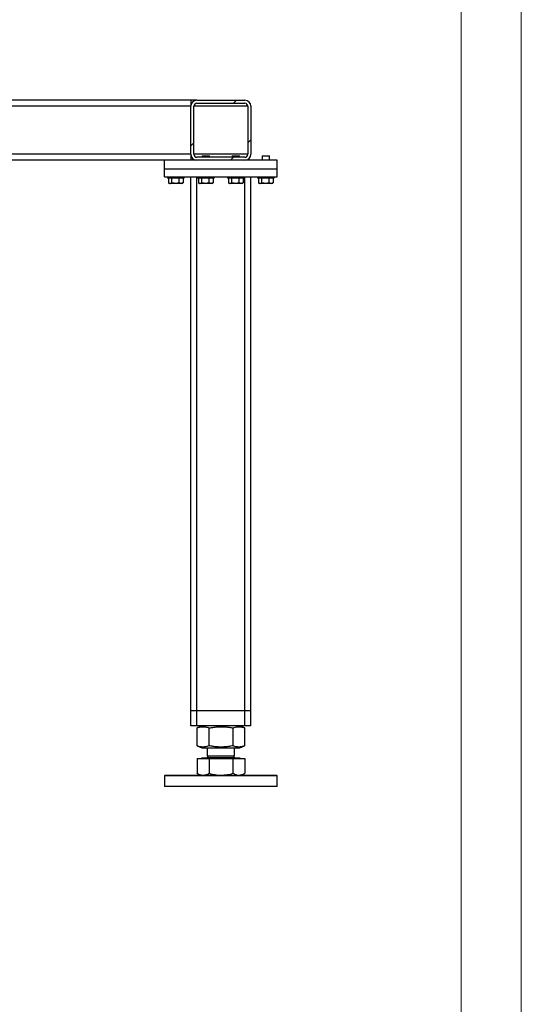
# Model space of a CAD drawing. Header units: millimetres. Extents: x 0 to 841, y 0 to 594.
# Tile 104 of 107: x 799 to 841, y 226 to 308. Entities that reach past the tile are written whole.
import ezdxf

# ---------------------------------------------------------------- set-up
doc = ezdxf.new("R2010")
doc.units = ezdxf.units.MM
doc.layers.add('TRAIT-FINS', color=9, linetype='Continuous')
doc.layers.add('TRAIT-FORT', color=4, linetype='Continuous', lineweight=25)

# ---------------------------------------------------------------- blocks, each defined once
blk = doc.blocks.new('SW_HATCH_1')
at = {"layer": 'TRAIT-FINS', "color": 0}
for p, q in [((-8.98, 0), (-8.73, 0.25)), ((-8.73, 0.25), (-8.637, 0.344)), ((0, 0), (0.25, 0.25)), ((0.25, 0.25), (0.344, 0.344)), ((4.49, 0), (4.74, 0.25)), ((4.74, 0.25), (4.834, 0.344)), ((13.47, 0), (13.72, 0.25)), ((13.72, 0.25), (13.814, 0.344)), ((17.961, 0), (18.211, 0.25)), ((18.211, 0.25), (18.304, 0.344)), ((22.58, -4.361), (23.08, -3.861)), ((22.41, -4.531), (22.58, -4.361)), ((21.285, -5.656), (21.472, -5.469)), ((48.632, -5.25), (48.882, -5)), ((18.66, -8.281), (18.847, -8.094)), ((45.08, -8.802), (45.33, -8.552)), ((49.83, -8.542), (50.08, -8.292)), ((17.58, -9.361), (17.722, -9.219)), ((21.431, -10), (21.618, -9.813)), ((22.025, -9.406), (22.212, -9.219)), ((48.372, -10), (48.622, -9.75))]:
    blk.add_line(p, q, dxfattribs=at)

msp = doc.modelspace()

# ---------------------------------------------------------------- linework, layer by layer
at = {"color": 7, "linetype": 'Continuous', "lineweight": 18}
for p, q in [((841, 594), (841, 0)), ((836, 589), (836, 5))]:
    msp.add_line(p, q, dxfattribs=at)
at = {"layer": 'TRAIT-FORT', "color": 4, "linetype": 'Continuous', "lineweight": 25}
for p, q in [((813.47733, 301.21176), (792.75857, 301.21176)), ((813.47733, 301.21176), (813.47733, 300.71176)), ((813.97733, 301.21176), (813.47733, 301.21176)), ((813.97733, 301.21176), (817.97733, 301.21176)), ((813.47733, 300.71176), (792.25858, 300.71176)), ((813.47733, 296.71176), (813.47733, 300.71176)), ((813.72732, 296.71176), (813.72732, 300.71176)), ((818.22732, 300.71176), (813.72732, 300.71176)), ((813.97733, 300.96176), (817.97733, 300.96176)), ((818.22732, 300.71176), (818.22732, 296.71176)), ((818.47733, 300.71176), (818.47733, 296.71176)), ((813.47733, 296.21176), (791.47733, 296.21176)), ((813.47733, 296.71176), (791.63358, 296.71176)), ((811.28983, 295.46176), (811.28983, 296.21176)), ((813.47733, 296.71176), (813.47733, 296.21176)), ((813.97733, 296.21176), (813.47733, 296.21176)), ((818.22732, 296.71176), (813.72732, 296.71176)), ((817.97733, 296.46176), (813.97733, 296.46176)), ((817.97733, 296.21176), (813.97733, 296.21176)), ((814.45857, 296.58676), (814.41482, 296.54301)), ((814.45857, 296.58676), (814.41482, 296.54301)), ((814.41482, 296.54301), (814.41482, 296.46176)), ((814.41482, 296.54301), (814.41482, 296.46176)), ((815.03982, 296.54301), (814.41482, 296.54301)), ((814.45857, 296.58676), (814.99607, 296.58676)), ((815.03982, 296.54301), (814.99607, 296.58676)), ((815.03982, 296.54301), (814.99607, 296.58676)), ((815.03982, 296.46176), (815.03982, 296.54301)), ((815.03982, 296.46176), (815.03982, 296.54301)), ((816.95858, 296.58676), (816.91482, 296.54301)), ((816.95858, 296.58676), (816.91482, 296.54301)), ((816.91482, 296.54301), (816.91482, 296.46176)), ((816.91482, 296.54301), (816.91482, 296.46176)), ((817.53983, 296.54301), (816.91482, 296.54301)), ((816.95858, 296.58676), (817.49608, 296.58676)), ((817.53983, 296.54301), (817.49608, 296.58676)), ((817.53983, 296.54301), (817.49608, 296.58676)), ((817.53983, 296.46176), (817.53983, 296.54301)), ((817.53983, 296.46176), (817.53983, 296.54301)), ((820.66483, 296.21176), (817.97733, 296.21176)), ((819.45858, 296.58676), (819.41483, 296.54301)), ((819.45858, 296.58676), (819.41483, 296.54301)), ((819.41483, 296.54301), (819.41483, 296.21176)), ((819.41483, 296.54301), (819.41483, 296.21176)), ((820.03983, 296.54301), (819.41483, 296.54301)), ((819.45858, 296.58676), (819.99608, 296.58676)), ((820.03983, 296.54301), (819.99608, 296.58676)), ((820.03983, 296.54301), (819.99608, 296.58676)), ((820.03983, 296.21176), (820.03983, 296.54301)), ((820.03983, 296.21176), (820.03983, 296.54301)), ((820.66483, 295.46176), (820.66483, 296.21176)), ((820.66483, 295.46176), (811.28983, 295.46176)), ((811.28983, 294.83676), (811.28983, 295.46176)), ((820.66483, 294.83676), (820.66483, 295.46176)), ((811.28983, 294.83676), (820.66483, 294.83676)), ((811.53982, 294.83676), (811.53982, 294.71176)), ((811.53982, 294.83676), (811.53982, 294.71176)), ((812.91483, 294.71176), (811.53982, 294.71176)), ((811.61858, 294.71176), (811.61858, 294.33704)), ((811.85735, 294.71176), (811.85735, 294.33704)), ((812.46609, 294.71176), (812.46609, 294.33704)), ((812.83606, 294.71176), (812.83606, 294.33704)), ((812.91483, 294.71176), (812.91483, 294.83676)), ((812.91483, 294.71176), (812.91483, 294.83676)), ((813.47733, 250.33676), (813.47733, 294.83676)), ((813.97733, 250.33676), (813.97733, 294.83676)), ((814.03983, 294.83676), (814.03983, 294.71176)), ((814.03983, 294.83676), (814.03983, 294.71176)), ((815.41483, 294.71176), (814.03983, 294.71176)), ((814.11859, 294.71176), (814.11859, 294.33704)), ((814.35735, 294.71176), (814.35735, 294.33704)), ((814.96609, 294.71176), (814.96609, 294.33704)), ((815.33607, 294.71176), (815.33607, 294.33704)), ((815.41483, 294.71176), (815.41483, 294.83676)), ((815.41483, 294.71176), (815.41483, 294.83676)), ((816.53983, 294.83676), (816.53983, 294.71176)), ((816.53983, 294.83676), (816.53983, 294.71176)), ((817.91482, 294.71176), (816.53983, 294.71176)), ((816.61859, 294.71176), (816.61859, 294.33704)), ((816.85735, 294.71176), (816.85735, 294.33704)), ((817.46609, 294.71176), (817.46609, 294.33704)), ((817.83606, 294.71176), (817.83606, 294.33704)), ((817.91482, 294.71176), (817.91482, 294.83676)), ((817.91482, 294.71176), (817.91482, 294.83676)), ((817.97733, 250.33676), (817.97733, 294.83676)), ((818.47733, 250.33676), (818.47733, 294.83676)), ((819.03983, 294.83676), (819.03983, 294.71176)), ((819.03983, 294.83676), (819.03983, 294.71176)), ((820.41483, 294.71176), (819.03983, 294.71176)), ((819.11859, 294.71176), (819.11859, 294.33704)), ((819.35735, 294.71176), (819.35735, 294.33704)), ((819.96609, 294.71176), (819.96609, 294.33704)), ((820.33606, 294.71176), (820.33606, 294.33704)), ((820.41483, 294.71176), (820.41483, 294.83676)), ((820.41483, 294.71176), (820.41483, 294.83676)), ((811.64942, 294.31653), (811.6506, 294.31585)), ((811.64942, 294.31653), (811.6506, 294.31585)), ((812.73201, 294.27426), (811.72264, 294.27426)), ((812.73201, 294.27426), (812.80524, 294.31653)), ((812.73201, 294.27426), (812.80524, 294.31653)), ((814.14941, 294.31653), (814.1506, 294.31585)), ((814.14941, 294.31653), (814.1506, 294.31585)), ((815.23201, 294.27426), (814.22264, 294.27426)), ((815.23201, 294.27426), (815.30524, 294.31653)), ((815.23201, 294.27426), (815.30524, 294.31653)), ((816.64942, 294.31653), (816.6506, 294.31585)), ((816.64942, 294.31653), (816.6506, 294.31585)), ((817.73202, 294.27426), (816.72264, 294.27426)), ((817.73202, 294.27426), (817.80523, 294.31653)), ((817.73202, 294.27426), (817.80523, 294.31653)), ((819.14942, 294.31653), (819.1506, 294.31585)), ((819.14942, 294.31653), (819.1506, 294.31585)), ((820.23201, 294.27426), (819.22264, 294.27426)), ((820.23201, 294.27426), (820.30524, 294.31653)), ((820.23201, 294.27426), (820.30524, 294.31653)), ((813.97733, 250.33676), (813.47733, 250.33676)), ((813.47733, 249.08676), (813.47733, 250.33676)), ((817.97733, 250.33676), (813.97733, 250.33676)), ((813.97733, 249.08676), (813.97733, 250.33676)), ((818.47733, 250.33676), (817.97733, 250.33676)), ((817.97733, 249.08676), (817.97733, 250.33676)), ((818.47733, 249.08676), (818.47733, 250.33676)), ((813.97733, 249.08676), (813.47733, 249.08676)), ((817.97733, 249.08676), (813.97733, 249.08676)), ((814.0079, 248.9274), (813.99283, 248.92198)), ((813.99283, 247.43903), (813.99283, 248.92198)), ((814.40051, 249.08676), (814.00632, 248.92749)), ((815.00588, 247.43903), (815.00588, 248.92198)), ((816.99037, 247.43903), (816.99037, 248.92198)), ((817.94834, 248.92749), (817.55414, 249.08676)), ((817.96182, 247.43903), (817.96182, 248.92198)), ((818.47733, 249.08676), (817.97733, 249.08676)), ((813.99283, 247.43903), (814.0079, 247.43384)), ((814.00632, 247.43352), (814.40051, 247.27426)), ((814.40051, 247.27426), (815.2055, 247.27426)), ((814.85232, 247.27426), (814.85232, 246.59707)), ((815.2055, 247.27426), (817.55414, 247.27426)), ((817.10232, 246.59707), (817.10232, 247.27426)), ((817.55414, 247.27426), (817.94834, 247.43352)), ((813.99283, 246.38676), (813.99283, 245.14652)), ((813.99283, 246.38676), (815.00588, 246.38676)), ((814.38014, 246.39926), (814.38014, 246.38676)), ((817.57451, 246.39926), (814.38014, 246.39926)), ((814.98764, 246.59707), (814.85232, 246.46176)), ((814.85232, 246.59707), (817.10232, 246.59707)), ((814.85232, 246.46176), (817.10232, 246.46176)), ((815.00588, 246.38676), (815.00588, 245.14652)), ((815.00588, 246.38676), (816.99038, 246.38676)), ((817.10232, 246.46176), (816.96701, 246.59707)), ((816.99038, 245.14652), (816.99038, 246.38676)), ((816.99038, 246.38676), (817.96182, 246.38676)), ((817.57451, 246.38676), (817.57451, 246.39926)), ((817.96182, 246.38676), (817.96182, 245.14652)), ((811.35232, 244.99301), (811.28983, 244.93051)), ((811.28983, 244.93051), (811.28983, 244.05551)), ((820.66483, 244.93051), (811.28983, 244.93051)), ((811.35232, 244.99301), (820.60232, 244.99301)), ((814.00627, 245.14027), (813.99283, 245.14652)), ((814.00558, 245.13907), (814.25858, 244.99301)), ((817.69608, 244.99301), (817.94907, 245.13907)), ((820.66483, 244.93051), (820.60232, 244.99301)), ((820.66483, 244.05551), (820.66483, 244.93051)), ((820.23684, 244.05551), (811.28983, 244.05551)), ((820.66483, 244.05551), (820.23684, 244.05551))]:
    msp.add_line(p, q, dxfattribs=at)
for centre, radius, start, end in [((813.97733, 300.71175), 0.5, 90.0003031, 179.9994835), ((817.97732, 300.71175), 0.5, 0.0005165, 89.9996969), ((813.97732, 300.71176), 0.25, 89.999085, 179.9996344), ((817.97732, 300.71176), 0.25, 0.0003656, 89.9992075), ((813.97733, 296.71176), 0.5, 180.0001522, 270.0000613), ((813.97733, 296.71176), 0.25, 180.0006675, 270.0001863), ((817.97733, 296.71176), 0.5, 269.9999387, 359.9998478), ((817.97732, 296.71176), 0.25, 270.0015213, 359.9993325), ((814.78982, 246.46176), 0.0625, 270.0049366, 0.0001862), ((817.16482, 246.46176), 0.0625, 179.9998137, 270.0018938)]:
    msp.add_arc(centre, radius, start, end, dxfattribs=at)
for points, knots in [([(811.61858, 294.33704), (811.63864, 294.32346), (811.67712, 294.2974), (811.74378, 294.28494), (811.80579, 294.30198), (811.8395, 294.3249), (811.85735, 294.33704)], [0, 0, 0, 0, 0.27737457, 0.53204649, 0.7521835, 1, 1, 1, 1]), ([(811.61858, 294.33704), (811.63864, 294.32346), (811.67712, 294.2974), (811.74378, 294.28494), (811.80579, 294.30198), (811.8395, 294.3249), (811.85735, 294.33704)], [0, 0, 0, 0, 0.27737457, 0.53204649, 0.7521835, 1, 1, 1, 1]), ([(812.46609, 294.33704), (812.38865, 294.31806), (812.26058, 294.28666), (812.07474, 294.28958), (811.94975, 294.31138), (811.87788, 294.33134), (811.85735, 294.33704)], [0, 0, 0, 0, 0.38557013, 0.63760723, 0.8965184, 1, 1, 1, 1]), ([(812.46609, 294.33704), (812.38865, 294.31806), (812.26058, 294.28666), (812.07474, 294.28958), (811.94975, 294.31138), (811.87788, 294.33134), (811.85735, 294.33704)], [0, 0, 0, 0, 0.38557013, 0.63760723, 0.8965184, 1, 1, 1, 1]), ([(812.83606, 294.33704), (812.80428, 294.32337), (812.74119, 294.29624), (812.64261, 294.28529), (812.5492, 294.30093), (812.49428, 294.32479), (812.46609, 294.33704)], [0, 0, 0, 0, 0.26897652, 0.53395753, 0.76080139, 1, 1, 1, 1]), ([(812.83606, 294.33704), (812.80428, 294.32337), (812.74119, 294.29624), (812.64261, 294.28529), (812.5492, 294.30093), (812.49428, 294.32479), (812.46609, 294.33704)], [0, 0, 0, 0, 0.26897652, 0.53395753, 0.76080139, 1, 1, 1, 1]), ([(814.11859, 294.33704), (814.13865, 294.32346), (814.17712, 294.2974), (814.24379, 294.28494), (814.30579, 294.30198), (814.3395, 294.3249), (814.35735, 294.33704)], [0, 0, 0, 0, 0.27738152, 0.5320316, 0.75220187, 1, 1, 1, 1]), ([(814.11859, 294.33704), (814.13865, 294.32346), (814.17712, 294.2974), (814.24379, 294.28494), (814.30579, 294.30198), (814.3395, 294.3249), (814.35735, 294.33704)], [0, 0, 0, 0, 0.27738152, 0.5320316, 0.75220187, 1, 1, 1, 1]), ([(814.96609, 294.33704), (814.88864, 294.31806), (814.76058, 294.28666), (814.57474, 294.28958), (814.44975, 294.31138), (814.37787, 294.33134), (814.35735, 294.33704)], [0, 0, 0, 0, 0.38557013, 0.63760723, 0.8965184, 1, 1, 1, 1]), ([(814.96609, 294.33704), (814.88864, 294.31806), (814.76058, 294.28666), (814.57474, 294.28958), (814.44975, 294.31138), (814.37787, 294.33134), (814.35735, 294.33704)], [0, 0, 0, 0, 0.38557013, 0.63760723, 0.8965184, 1, 1, 1, 1]), ([(815.33607, 294.33704), (815.30428, 294.32337), (815.24119, 294.29624), (815.14261, 294.28529), (815.0492, 294.30093), (814.99428, 294.32479), (814.96609, 294.33704)], [0, 0, 0, 0, 0.26898984, 0.53394681, 0.7608057, 1, 1, 1, 1]), ([(815.33607, 294.33704), (815.30428, 294.32337), (815.24119, 294.29624), (815.14261, 294.28529), (815.0492, 294.30093), (814.99428, 294.32479), (814.96609, 294.33704)], [0, 0, 0, 0, 0.26898984, 0.53394681, 0.7608057, 1, 1, 1, 1]), ([(816.61859, 294.33704), (816.63864, 294.32346), (816.67712, 294.2974), (816.74379, 294.28494), (816.80579, 294.30198), (816.8395, 294.3249), (816.85735, 294.33704)], [0, 0, 0, 0, 0.27738138, 0.53205957, 0.75220198, 1, 1, 1, 1]), ([(816.61859, 294.33704), (816.63864, 294.32346), (816.67712, 294.2974), (816.74379, 294.28494), (816.80579, 294.30198), (816.8395, 294.3249), (816.85735, 294.33704)], [0, 0, 0, 0, 0.27738138, 0.53205957, 0.75220198, 1, 1, 1, 1]), ([(817.46609, 294.33704), (817.38865, 294.31806), (817.26058, 294.28666), (817.07474, 294.28957), (816.94975, 294.31138), (816.87787, 294.33134), (816.85735, 294.33704)], [0, 0, 0, 0, 0.38556557, 0.63761175, 0.89650797, 1, 1, 1, 1]), ([(817.46609, 294.33704), (817.38865, 294.31806), (817.26058, 294.28666), (817.07474, 294.28957), (816.94975, 294.31138), (816.87787, 294.33134), (816.85735, 294.33704)], [0, 0, 0, 0, 0.38556557, 0.63761175, 0.89650797, 1, 1, 1, 1]), ([(817.83606, 294.33704), (817.80428, 294.32337), (817.74118, 294.29624), (817.6426, 294.28529), (817.5492, 294.30093), (817.49428, 294.32479), (817.46609, 294.33704)], [0, 0, 0, 0, 0.2689947, 0.53395646, 0.76081946, 1, 1, 1, 1]), ([(817.83606, 294.33704), (817.80428, 294.32337), (817.74118, 294.29624), (817.6426, 294.28529), (817.5492, 294.30093), (817.49428, 294.32479), (817.46609, 294.33704)], [0, 0, 0, 0, 0.2689947, 0.53395646, 0.76081946, 1, 1, 1, 1]), ([(819.11859, 294.33704), (819.13864, 294.32346), (819.17712, 294.2974), (819.24379, 294.28494), (819.30579, 294.30198), (819.3395, 294.3249), (819.35735, 294.33704)], [0, 0, 0, 0, 0.27737457, 0.53204649, 0.7521835, 1, 1, 1, 1]), ([(819.11859, 294.33704), (819.13864, 294.32346), (819.17712, 294.2974), (819.24379, 294.28494), (819.30579, 294.30198), (819.3395, 294.3249), (819.35735, 294.33704)], [0, 0, 0, 0, 0.27737457, 0.53204649, 0.7521835, 1, 1, 1, 1]), ([(819.96609, 294.33704), (819.88865, 294.31806), (819.76058, 294.28666), (819.57474, 294.28958), (819.44975, 294.31138), (819.37788, 294.33134), (819.35735, 294.33704)], [0, 0, 0, 0, 0.38557013, 0.63760723, 0.8965184, 1, 1, 1, 1]), ([(819.96609, 294.33704), (819.88865, 294.31806), (819.76058, 294.28666), (819.57474, 294.28958), (819.44975, 294.31138), (819.37788, 294.33134), (819.35735, 294.33704)], [0, 0, 0, 0, 0.38557013, 0.63760723, 0.8965184, 1, 1, 1, 1]), ([(820.33606, 294.33704), (820.30428, 294.32337), (820.24119, 294.29624), (820.1426, 294.28529), (820.0492, 294.30093), (819.99428, 294.32479), (819.96609, 294.33704)], [0, 0, 0, 0, 0.26897624, 0.53395698, 0.76081972, 1, 1, 1, 1]), ([(820.33606, 294.33704), (820.30428, 294.32337), (820.24119, 294.29624), (820.1426, 294.28529), (820.0492, 294.30093), (819.99428, 294.32479), (819.96609, 294.33704)], [0, 0, 0, 0, 0.26897624, 0.53395698, 0.76081972, 1, 1, 1, 1]), ([(813.99283, 248.92198), (814.06002, 248.94638), (814.18576, 248.99204), (814.37576, 249.02721), (814.54437, 249.0324), (814.70006, 249.01427), (814.85119, 248.97914), (814.95229, 248.94179), (815.00588, 248.92198)], [0, 0, 0, 0, 0.20566527, 0.38490414, 0.55414342, 0.68971246, 0.83551284, 1, 1, 1, 1]), ([(815.00588, 248.92198), (815.13834, 248.94647), (815.38922, 248.99284), (815.75816, 249.02724), (816.08559, 249.0324), (816.38923, 249.01442), (816.68375, 248.97972), (816.88485, 248.94185), (816.99037, 248.92198)], [0, 0, 0, 0, 0.20206903, 0.38269936, 0.55531378, 0.69299207, 0.83889658, 1, 1, 1, 1]), ([(816.99037, 248.92198), (817.05475, 248.94637), (817.17509, 248.99195), (817.35746, 249.0272), (817.51931, 249.03242), (817.66867, 249.01421), (817.80853, 248.98051), (817.90036, 248.94522), (817.94675, 248.9274)], [0, 0, 0, 0, 0.20942777, 0.39141943, 0.56301898, 0.70055108, 0.84871202, 1, 1, 1, 1]), ([(815.00588, 247.43903), (814.93869, 247.41463), (814.81295, 247.36897), (814.62295, 247.3338), (814.45434, 247.32861), (814.29865, 247.34674), (814.14752, 247.38187), (814.04642, 247.41923), (813.99283, 247.43903)], [0, 0, 0, 0, 0.20566527, 0.38490414, 0.55414342, 0.68971246, 0.83551284, 1, 1, 1, 1]), ([(816.99037, 247.43903), (816.85791, 247.41455), (816.60703, 247.36818), (816.2381, 247.33378), (815.91066, 247.32861), (815.60702, 247.34659), (815.3125, 247.3813), (815.11141, 247.41916), (815.00588, 247.43903)], [0, 0, 0, 0, 0.20206536, 0.3826994, 0.55531381, 0.6929921, 0.83889291, 1, 1, 1, 1]), ([(817.94675, 247.43384), (817.88732, 247.4114), (817.77193, 247.36783), (817.59472, 247.33386), (817.43289, 247.3286), (817.28351, 247.34676), (817.13852, 247.38193), (817.04173, 247.41923), (816.99037, 247.43903)], [0, 0, 0, 0, 0.19322499, 0.37520283, 0.54678935, 0.68431101, 0.83246069, 1, 1, 1, 1]), ([(813.99283, 245.14652), (814.07387, 245.10513), (814.19425, 245.04365), (814.36827, 244.99963), (814.45584, 244.9952), (814.49935, 244.99301)], [0, 0, 0, 0, 0.50881996, 0.75592332, 1, 1, 1, 1]), ([(814.49935, 244.99301), (814.5853, 245.00139), (814.76417, 245.01884), (814.92324, 245.10286), (815.00588, 245.14652)], [0, 0, 0, 0, 0.48048478, 1, 1, 1, 1]), ([(815.00588, 245.14652), (815.16701, 245.10481), (815.40998, 245.04192), (815.74369, 244.99955), (815.91313, 244.99519), (815.99813, 244.99301)], [0, 0, 0, 0, 0.4952509, 0.74681708, 1, 1, 1, 1]), ([(815.99813, 244.99301), (816.16439, 245.00074), (816.50061, 245.01639), (816.82593, 245.10283), (816.99038, 245.14652)], [0, 0, 0, 0, 0.49450997, 1, 1, 1, 1]), ([(816.99038, 245.14652), (817.06796, 245.10517), (817.18303, 245.04384), (817.35026, 244.99964), (817.43435, 244.99521), (817.4761, 244.99301)], [0, 0, 0, 0, 0.51029213, 0.75690832, 1, 1, 1, 1]), ([(817.4761, 244.99301), (817.55862, 245.00146), (817.73091, 245.0191), (817.88272, 245.10287), (817.96182, 245.14652)], [0, 0, 0, 0, 0.4789578, 1, 1, 1, 1])]:
    msp.add_open_spline(points, degree=3, knots=knots, dxfattribs=at)

# ---------------------------------------------------------------- block references
at = {"layer": 'TRAIT-FINS', "color": 9}
msp.add_blockref('SW_HATCH_1', (768.39731, 306.21176), dxfattribs=at)

doc.saveas('drawing.dxf')
